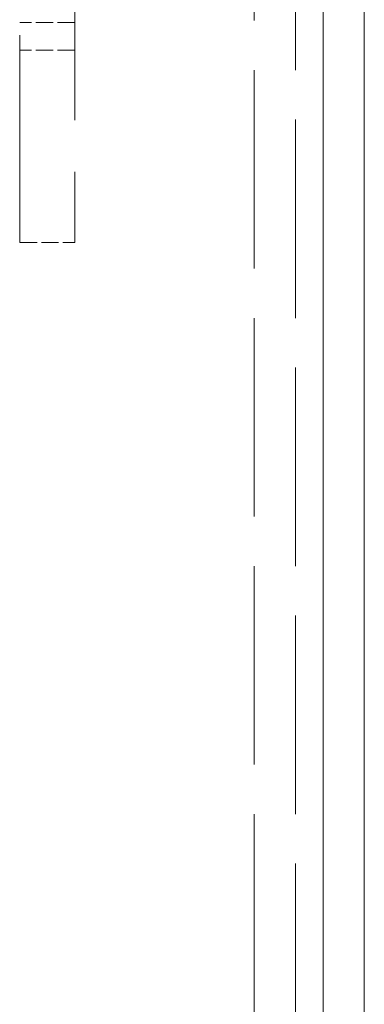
# Model space of a CAD drawing. Header units: millimetres. Extents: x 110 to 3135, y 110 to 2200.
# Tile 187 of 256: x 1006 to 1029, y 1478 to 1544. Entities that reach past the tile are written whole.
import ezdxf

# ---------------------------------------------------------------- set-up
doc = ezdxf.new("R2010")
doc.units = ezdxf.units.MM
doc.header["$LTSCALE"] = 11
doc.linetypes.add('DASHED', pattern=[0.2068, 0.1655, -0.0413])
doc.layers.add('Hidden (ISO)', color=7, linetype='DASHED', lineweight=9)
doc.layers.add('Visible (ISO)', color=7, linetype='Continuous', lineweight=18)

msp = doc.modelspace()

# ---------------------------------------------------------------- linework, layer by layer
at = {"layer": 'Hidden (ISO)', "ltscale": 7.267459}
for p, q in [((1021.929, 1557.132), (1021.929, 1259.556)), ((1024.679, 1259.556), (1024.679, 1557.132))]:
    msp.add_line(p, q, dxfattribs=at)
at = {"layer": 'Hidden (ISO)', "ltscale": 7.595727}
for p, q in [((1006.289, 1529.096), (1006.289, 1551.096)), ((1009.956, 1551.096), (1009.956, 1529.096))]:
    msp.add_line(p, q, dxfattribs=at)
at = {"layer": 'Hidden (ISO)', "ltscale": 0.634492}
for p, q in [((1009.956, 1543.763), (1006.289, 1543.763)), ((1009.956, 1541.93), (1006.289, 1541.93)), ((1006.289, 1529.096), (1009.956, 1529.096))]:
    msp.add_line(p, q, dxfattribs=at)
at = {"layer": 'Visible (ISO)'}
for p, q in [((1026.513, 1720.501), (1026.513, 1397.501)), ((1026.513, 1397.501), (1026.513, 1720.501)), ((1029.263, 1720.501), (1029.263, 1397.501))]:
    msp.add_line(p, q, dxfattribs=at)

doc.saveas('drawing.dxf')
